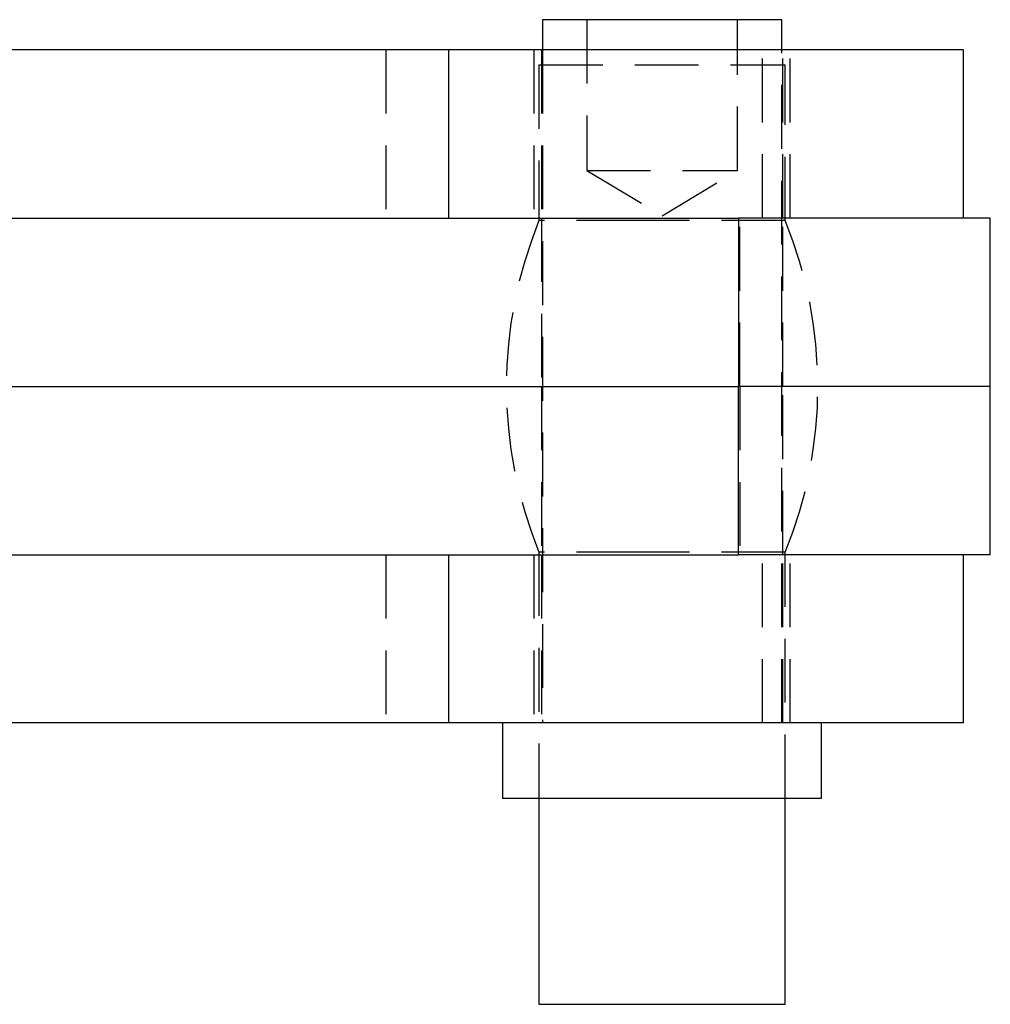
# Model space of a CAD drawing. Extents: x 31 to 371, y 23 to 290.
# Tile 7 of 26: x 164 to 183, y 24 to 44. Entities that reach past the tile are written whole.
import ezdxf

# ---------------------------------------------------------------- set-up
doc = ezdxf.new("R2010")
doc.units = 0
doc.linetypes.add('HIDDEN', pattern=[1.905, 1.27, -0.635])
doc.layers.get('0').update_dxf_attribs({"linetype": 'CONTINUOUS'})

msp = doc.modelspace()

# ---------------------------------------------------------------- linework, layer by layer
at = {"color": 7, "linetype": 'CONTINUOUS'}
for p, q in [((174.566551, 43.739901), (174.566551, 43.139901)), ((179.32905, 43.739901), (174.566551, 43.739901)), ((179.32905, 43.139901), (179.32905, 43.739901)), ((172.70642, 43.139901), (163.322909, 43.139901)), ((172.70642, 39.789901), (172.70642, 43.139901)), ((182.9478, 43.139901), (172.70642, 43.139901)), ((182.9478, 39.789901), (182.9478, 43.139901)), ((163.581365, 39.789901), (178.468308, 39.789901)), ((178.468308, 39.789901), (178.468308, 36.439901)), ((183.480051, 39.789901), (178.468308, 39.789901)), ((183.480051, 36.439901), (183.480051, 39.789901)), ((163.72751, 36.439901), (178.468308, 36.439901)), ((178.468308, 33.089901), (178.468308, 36.439901)), ((183.480051, 36.439901), (178.468308, 36.439901)), ((183.480051, 33.089901), (183.480051, 36.439901)), ((163.58202, 33.089901), (178.468308, 33.089901)), ((172.70642, 29.739901), (172.70642, 33.089901)), ((183.480051, 33.089901), (178.468308, 33.089901)), ((182.9478, 29.739901), (182.9478, 33.089901)), ((172.70642, 29.739901), (163.32142, 29.739901)), ((182.9478, 29.739901), (172.70642, 29.739901)), ((173.7728, 29.739901), (173.7728, 28.239901)), ((180.122801, 28.239901), (180.122801, 29.739901)), ((180.122801, 28.239901), (173.7728, 28.239901)), ((174.497801, 28.239901), (174.497801, 24.139902)), ((179.3978, 24.139902), (179.3978, 28.239901)), ((174.497801, 24.139902), (179.3978, 24.139902))]:
    msp.add_line(p, q, dxfattribs=at)
at = {"color": 7, "linetype": 'HIDDEN'}
for p, q in [((175.4478, 43.739901), (175.4478, 40.739901)), ((178.4478, 40.739901), (178.4478, 43.739901)), ((171.447799, 43.139901), (171.447799, 39.789901)), ((174.397801, 43.139901), (174.397801, 39.789901)), ((174.5478, 43.139901), (174.5478, 39.789901)), ((174.566551, 43.139901), (174.566551, 29.739901)), ((178.9478, 39.789901), (178.9478, 43.139901)), ((178.9478, 39.789901), (178.9478, 43.139901)), ((179.32905, 29.739901), (179.32905, 43.139901)), ((179.347799, 39.789901), (179.347799, 43.139901)), ((179.497801, 39.789901), (179.497801, 43.139901)), ((174.497801, 42.839901), (179.3978, 42.839901)), ((174.497801, 42.839901), (174.497801, 39.739901)), ((179.3978, 39.739901), (179.3978, 42.839901)), ((175.4478, 40.739901), (177.73728, 40.739901)), ((175.4478, 40.739901), (176.947799, 39.83861)), ((176.947799, 39.83861), (178.4478, 40.739901)), ((177.73728, 40.739901), (178.4478, 40.739901)), ((174.5478, 39.789901), (174.5478, 36.439901)), ((178.491787, 36.439901), (178.491787, 39.789901)), ((179.347799, 36.439901), (179.347799, 39.789901)), ((176.514099, 39.739901), (174.497801, 39.739901)), ((179.3978, 39.739901), (176.514099, 39.739901)), ((174.5478, 36.439901), (174.5478, 33.089901)), ((178.491787, 36.439901), (178.491787, 33.089901)), ((179.347799, 33.089901), (179.347799, 36.439901)), ((176.514099, 33.139901), (174.497801, 33.139901)), ((174.497801, 33.139901), (174.497801, 28.239901)), ((179.3978, 33.139901), (176.514099, 33.139901)), ((179.3978, 28.239901), (179.3978, 33.139901)), ((171.447799, 33.089901), (171.447799, 29.739901)), ((174.397801, 33.089901), (174.397801, 29.739901)), ((174.5478, 33.089901), (174.5478, 29.739901)), ((178.9478, 29.739901), (178.9478, 33.089901)), ((178.9478, 29.739901), (178.9478, 33.089901)), ((179.347799, 29.739901), (179.347799, 33.089901)), ((179.497801, 29.739901), (179.497801, 33.089901))]:
    msp.add_line(p, q, dxfattribs=at)
for centre, start, end in [((182.549723, 36.439901), 157.7142203, 202.2857797), ((171.345877, 36.439901), 337.7142203, 22.2857797)]:
    msp.add_arc(centre, 8.701923, start, end, dxfattribs=at)

doc.saveas('drawing.dxf')
